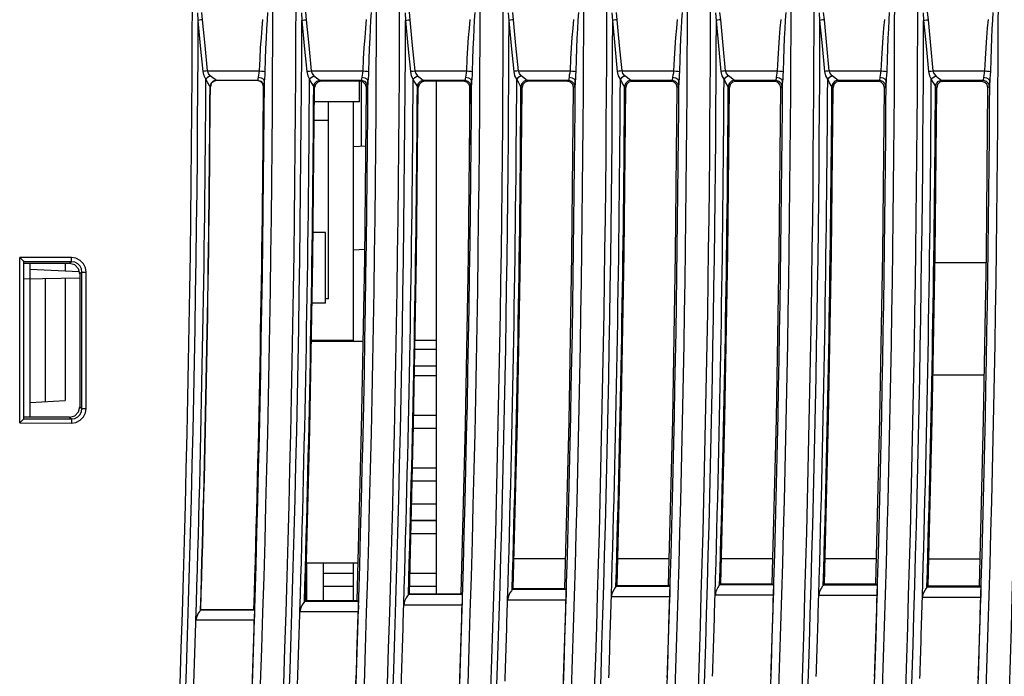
# Model space of a CAD drawing. Header units: millimetres. Extents: x 0 to 500, y 0 to 550.
# Tile 18 of 50: x 51 to 98, y 296 to 327. Entities that reach past the tile are written whole.
import ezdxf

# ---------------------------------------------------------------- set-up
doc = ezdxf.new("R2010")
doc.units = ezdxf.units.MM
doc.header["$LTSCALE"] = 35.851852
doc.layers.get('0').update_dxf_attribs({"linetype": 'CONTINUOUS'})

msp = doc.modelspace()

# ---------------------------------------------------------------- linework, layer by layer
at = {"color": 7, "linetype": 'CONTINUOUS'}
for p, q in [((59.137, 327.24), (59.116, 327.599)), ((59.349, 327.269), (59.312, 327.628)), ((62.482, 327.622), (62.458, 327.249)), ((64.115, 327.611), (64.137, 327.24)), ((64.31, 327.64), (64.349, 327.269)), ((67.482, 327.622), (67.458, 327.249)), ((69.115, 327.611), (69.137, 327.24)), ((69.31, 327.64), (69.349, 327.269)), ((72.482, 327.622), (72.458, 327.249)), ((74.137, 327.24), (74.116, 327.599)), ((74.349, 327.269), (74.312, 327.628)), ((77.482, 327.622), (77.458, 327.249)), ((79.137, 327.24), (79.116, 327.599)), ((79.349, 327.269), (79.312, 327.628)), ((82.482, 327.622), (82.458, 327.249)), ((84.137, 327.24), (84.116, 327.599)), ((84.349, 327.269), (84.312, 327.628)), ((87.482, 327.622), (87.458, 327.249)), ((89.137, 327.24), (89.116, 327.599)), ((89.349, 327.269), (89.312, 327.628)), ((92.482, 327.622), (92.458, 327.249)), ((94.115, 327.611), (94.137, 327.24)), ((94.31, 327.64), (94.349, 327.269)), ((97.482, 327.622), (97.458, 327.249)), ((59.199, 327.251), (59.137, 327.24)), ((59.256, 326.006), (59.137, 327.24)), ((59.272, 327.261), (59.199, 327.251)), ((59.349, 327.269), (59.272, 327.261)), ((59.468, 326.035), (59.349, 327.269)), ((62.207, 326.866), (62.17, 326.413)), ((62.246, 327.279), (62.207, 326.866)), ((62.458, 327.249), (62.435, 326.835)), ((64.137, 327.24), (64.199, 327.251)), ((64.137, 327.24), (64.256, 326.006)), ((64.199, 327.251), (64.272, 327.261)), ((64.272, 327.261), (64.349, 327.269)), ((64.349, 327.269), (64.468, 326.035)), ((67.207, 326.866), (67.17, 326.413)), ((67.246, 327.279), (67.207, 326.866)), ((67.458, 327.249), (67.435, 326.835)), ((69.137, 327.24), (69.199, 327.251)), ((69.137, 327.24), (69.256, 326.006)), ((69.199, 327.251), (69.272, 327.261)), ((69.272, 327.261), (69.349, 327.269)), ((69.349, 327.269), (69.468, 326.035)), ((72.207, 326.866), (72.17, 326.413)), ((72.246, 327.279), (72.207, 326.866)), ((72.458, 327.249), (72.435, 326.835)), ((74.199, 327.251), (74.137, 327.24)), ((74.256, 326.006), (74.137, 327.24)), ((74.272, 327.261), (74.199, 327.251)), ((74.349, 327.269), (74.272, 327.261)), ((74.468, 326.035), (74.349, 327.269)), ((77.207, 326.866), (77.17, 326.413)), ((77.246, 327.279), (77.207, 326.866)), ((77.458, 327.249), (77.435, 326.835)), ((79.199, 327.251), (79.137, 327.24)), ((79.256, 326.006), (79.137, 327.24)), ((79.272, 327.261), (79.199, 327.251)), ((79.349, 327.269), (79.272, 327.261)), ((79.469, 326.035), (79.349, 327.269)), ((82.207, 326.866), (82.17, 326.413)), ((82.246, 327.279), (82.207, 326.866)), ((82.458, 327.249), (82.435, 326.835)), ((84.199, 327.251), (84.137, 327.24)), ((84.256, 326.006), (84.137, 327.24)), ((84.272, 327.261), (84.199, 327.251)), ((84.349, 327.269), (84.272, 327.261)), ((84.469, 326.035), (84.349, 327.269)), ((87.207, 326.866), (87.17, 326.413)), ((87.246, 327.279), (87.207, 326.866)), ((87.458, 327.249), (87.435, 326.835)), ((89.199, 327.251), (89.137, 327.24)), ((89.256, 326.006), (89.137, 327.24)), ((89.272, 327.261), (89.199, 327.251)), ((89.349, 327.269), (89.272, 327.261)), ((89.469, 326.035), (89.349, 327.269)), ((92.207, 326.866), (92.17, 326.413)), ((92.246, 327.279), (92.207, 326.866)), ((92.458, 327.249), (92.435, 326.835)), ((94.137, 327.24), (94.199, 327.251)), ((94.137, 327.24), (94.256, 326.006)), ((94.199, 327.251), (94.272, 327.261)), ((94.272, 327.261), (94.349, 327.269)), ((94.349, 327.269), (94.469, 326.035)), ((97.207, 326.866), (97.17, 326.413)), ((97.246, 327.279), (97.207, 326.866)), ((97.458, 327.249), (97.435, 326.835)), ((62.17, 326.413), (62.135, 325.918)), ((62.413, 326.382), (62.392, 325.887)), ((62.435, 326.835), (62.413, 326.382)), ((67.17, 326.413), (67.135, 325.918)), ((67.413, 326.382), (67.392, 325.887)), ((67.435, 326.835), (67.413, 326.382)), ((72.17, 326.413), (72.135, 325.918)), ((72.413, 326.382), (72.392, 325.887)), ((72.435, 326.835), (72.413, 326.382)), ((77.17, 326.413), (77.135, 325.918)), ((77.413, 326.382), (77.392, 325.887)), ((77.435, 326.835), (77.413, 326.382)), ((82.17, 326.413), (82.135, 325.918)), ((82.413, 326.382), (82.393, 325.887)), ((82.435, 326.835), (82.413, 326.382)), ((87.17, 326.413), (87.135, 325.918)), ((87.413, 326.382), (87.393, 325.887)), ((87.435, 326.835), (87.413, 326.382)), ((92.17, 326.413), (92.135, 325.918)), ((92.413, 326.382), (92.393, 325.887)), ((92.435, 326.835), (92.413, 326.382)), ((97.17, 326.413), (97.135, 325.918)), ((97.413, 326.382), (97.393, 325.887)), ((97.435, 326.835), (97.413, 326.382)), ((59.374, 324.772), (59.256, 326.006)), ((59.586, 324.801), (59.468, 326.035)), ((62.135, 325.918), (62.104, 325.383)), ((64.256, 326.006), (64.374, 324.772)), ((64.468, 326.035), (64.586, 324.801)), ((67.135, 325.918), (67.104, 325.383)), ((69.256, 326.006), (69.374, 324.772)), ((69.468, 326.035), (69.586, 324.801)), ((72.135, 325.918), (72.104, 325.383)), ((74.374, 324.772), (74.256, 326.006)), ((74.586, 324.801), (74.468, 326.035)), ((77.135, 325.918), (77.104, 325.383)), ((79.374, 324.772), (79.256, 326.006)), ((79.586, 324.801), (79.469, 326.035)), ((82.135, 325.918), (82.104, 325.383)), ((84.374, 324.772), (84.256, 326.006)), ((84.586, 324.801), (84.469, 326.035)), ((87.135, 325.918), (87.104, 325.383)), ((89.374, 324.772), (89.256, 326.006)), ((89.586, 324.801), (89.469, 326.035)), ((92.135, 325.918), (92.104, 325.383)), ((94.256, 326.006), (94.374, 324.772)), ((94.469, 326.035), (94.586, 324.801)), ((97.135, 325.918), (97.104, 325.383)), ((62.392, 325.887), (62.373, 325.351)), ((67.392, 325.887), (67.373, 325.351)), ((72.392, 325.887), (72.373, 325.351)), ((77.392, 325.887), (77.373, 325.351)), ((82.393, 325.887), (82.374, 325.351)), ((87.393, 325.887), (87.374, 325.351)), ((92.393, 325.887), (92.374, 325.351)), ((97.393, 325.887), (97.374, 325.351)), ((62.104, 325.383), (62.076, 324.801)), ((62.373, 325.351), (62.356, 324.77)), ((67.104, 325.383), (67.076, 324.801)), ((67.373, 325.351), (67.356, 324.77)), ((72.104, 325.383), (72.076, 324.801)), ((72.373, 325.351), (72.356, 324.77)), ((77.104, 325.383), (77.076, 324.801)), ((77.373, 325.351), (77.356, 324.77)), ((82.104, 325.383), (82.076, 324.801)), ((82.374, 325.351), (82.356, 324.77)), ((87.104, 325.383), (87.076, 324.801)), ((87.374, 325.351), (87.356, 324.77)), ((92.104, 325.383), (92.076, 324.801)), ((92.374, 325.351), (92.356, 324.77)), ((97.104, 325.383), (97.076, 324.801)), ((97.374, 325.351), (97.357, 324.77)), ((59.436, 324.783), (59.374, 324.772)), ((59.42, 324.57), (59.374, 324.772)), ((59.508, 324.399), (59.42, 324.57)), ((59.508, 324.793), (59.436, 324.783)), ((59.586, 324.801), (59.508, 324.793)), ((59.639, 324.522), (59.566, 324.464)), ((59.632, 324.675), (59.586, 324.801)), ((59.586, 324.801), (62.076, 324.801)), ((59.72, 324.568), (59.632, 324.675)), ((59.72, 324.568), (59.639, 324.522)), ((59.846, 324.463), (59.72, 324.568)), ((62.028, 324.505), (62.02, 324.424)), ((62.043, 324.598), (62.028, 324.505)), ((62.028, 324.505), (62.176, 324.475)), ((62.062, 324.697), (62.043, 324.598)), ((62.076, 324.801), (62.062, 324.697)), ((62.076, 324.801), (62.193, 324.794)), ((62.176, 324.475), (62.285, 324.399)), ((62.193, 324.794), (62.292, 324.783)), ((62.292, 324.783), (62.356, 324.77)), ((62.348, 324.603), (62.337, 324.443)), ((62.356, 324.77), (62.348, 324.603)), ((64.374, 324.772), (64.436, 324.783)), ((64.374, 324.772), (64.419, 324.573)), ((64.419, 324.573), (64.508, 324.399)), ((64.436, 324.783), (64.508, 324.793)), ((64.508, 324.793), (64.586, 324.801)), ((64.566, 324.464), (64.639, 324.522)), ((64.586, 324.801), (64.631, 324.677)), ((64.586, 324.801), (67.076, 324.801)), ((64.631, 324.677), (64.72, 324.568)), ((64.639, 324.522), (64.72, 324.568)), ((64.72, 324.568), (64.845, 324.463)), ((67.028, 324.505), (67.02, 324.424)), ((67.043, 324.598), (67.028, 324.505)), ((67.028, 324.505), (67.176, 324.475)), ((67.063, 324.697), (67.043, 324.598)), ((67.076, 324.801), (67.063, 324.697)), ((67.076, 324.801), (67.193, 324.794)), ((67.176, 324.475), (67.285, 324.399)), ((67.193, 324.794), (67.292, 324.783)), ((67.292, 324.783), (67.356, 324.77)), ((67.348, 324.603), (67.337, 324.443)), ((67.356, 324.77), (67.348, 324.603)), ((69.374, 324.772), (69.436, 324.783)), ((69.374, 324.772), (69.419, 324.573)), ((69.419, 324.573), (69.577, 324.266)), ((69.436, 324.783), (69.508, 324.793)), ((69.508, 324.793), (69.586, 324.801)), ((69.566, 324.464), (69.639, 324.522)), ((69.586, 324.801), (69.631, 324.677)), ((69.586, 324.801), (72.076, 324.801)), ((69.631, 324.677), (69.72, 324.568)), ((69.639, 324.522), (69.72, 324.568)), ((69.72, 324.568), (69.846, 324.463)), ((72.028, 324.505), (72.02, 324.424)), ((72.043, 324.598), (72.028, 324.505)), ((72.028, 324.505), (72.176, 324.475)), ((72.063, 324.697), (72.043, 324.598)), ((72.076, 324.801), (72.063, 324.697)), ((72.076, 324.801), (72.193, 324.794)), ((72.176, 324.475), (72.285, 324.399)), ((72.193, 324.794), (72.292, 324.783)), ((72.292, 324.783), (72.356, 324.77)), ((72.348, 324.603), (72.337, 324.443)), ((72.356, 324.77), (72.348, 324.603)), ((74.436, 324.783), (74.374, 324.772)), ((74.42, 324.57), (74.374, 324.772)), ((74.508, 324.399), (74.42, 324.57)), ((74.508, 324.793), (74.436, 324.783)), ((74.586, 324.801), (74.508, 324.793)), ((74.639, 324.522), (74.566, 324.464)), ((74.632, 324.675), (74.586, 324.801)), ((74.586, 324.801), (77.076, 324.801)), ((74.721, 324.568), (74.632, 324.675)), ((74.721, 324.568), (74.639, 324.522)), ((74.846, 324.463), (74.721, 324.568)), ((77.028, 324.505), (77.02, 324.424)), ((77.043, 324.598), (77.028, 324.505)), ((77.028, 324.505), (77.176, 324.475)), ((77.063, 324.697), (77.043, 324.598)), ((77.076, 324.801), (77.063, 324.697)), ((77.076, 324.801), (77.193, 324.794)), ((77.176, 324.475), (77.285, 324.399)), ((77.193, 324.794), (77.292, 324.783)), ((77.292, 324.783), (77.356, 324.77)), ((77.348, 324.603), (77.337, 324.443)), ((77.356, 324.77), (77.348, 324.603)), ((79.436, 324.783), (79.374, 324.772)), ((79.42, 324.57), (79.374, 324.772)), ((79.508, 324.399), (79.42, 324.57)), ((79.508, 324.793), (79.436, 324.783)), ((79.586, 324.801), (79.508, 324.793)), ((79.64, 324.522), (79.566, 324.464)), ((79.632, 324.675), (79.586, 324.801)), ((79.586, 324.801), (82.076, 324.801)), ((79.721, 324.568), (79.632, 324.675)), ((79.721, 324.568), (79.64, 324.522)), ((79.846, 324.463), (79.721, 324.568)), ((82.028, 324.505), (82.021, 324.424)), ((82.043, 324.598), (82.028, 324.505)), ((82.028, 324.505), (82.176, 324.475)), ((82.063, 324.697), (82.043, 324.598)), ((82.076, 324.801), (82.063, 324.697)), ((82.076, 324.801), (82.194, 324.794)), ((82.176, 324.475), (82.285, 324.399)), ((82.194, 324.794), (82.292, 324.783)), ((82.292, 324.783), (82.356, 324.77)), ((82.348, 324.603), (82.337, 324.443)), ((82.356, 324.77), (82.348, 324.603)), ((84.436, 324.783), (84.374, 324.772)), ((84.42, 324.57), (84.374, 324.772)), ((84.509, 324.399), (84.42, 324.57)), ((84.508, 324.793), (84.436, 324.783)), ((84.586, 324.801), (84.508, 324.793)), ((84.64, 324.522), (84.566, 324.464)), ((84.632, 324.675), (84.586, 324.801)), ((84.586, 324.801), (87.076, 324.801)), ((84.721, 324.568), (84.632, 324.675)), ((84.721, 324.568), (84.64, 324.522)), ((84.846, 324.463), (84.721, 324.568)), ((87.028, 324.505), (87.021, 324.424)), ((87.043, 324.598), (87.028, 324.505)), ((87.028, 324.505), (87.176, 324.475)), ((87.063, 324.697), (87.043, 324.598)), ((87.076, 324.801), (87.063, 324.697)), ((87.076, 324.801), (87.194, 324.794)), ((87.176, 324.475), (87.285, 324.399)), ((87.194, 324.794), (87.292, 324.783)), ((87.292, 324.783), (87.356, 324.77)), ((87.349, 324.603), (87.337, 324.443)), ((87.356, 324.77), (87.349, 324.603)), ((89.436, 324.783), (89.374, 324.772)), ((89.42, 324.57), (89.374, 324.772)), ((89.509, 324.399), (89.42, 324.57)), ((89.509, 324.793), (89.436, 324.783)), ((89.586, 324.801), (89.509, 324.793)), ((89.64, 324.522), (89.567, 324.464)), ((89.632, 324.675), (89.586, 324.801)), ((89.586, 324.801), (92.076, 324.801)), ((89.721, 324.568), (89.632, 324.675)), ((89.721, 324.568), (89.64, 324.522)), ((89.846, 324.463), (89.721, 324.568)), ((92.029, 324.505), (92.021, 324.424)), ((92.043, 324.598), (92.029, 324.505)), ((92.029, 324.505), (92.176, 324.475)), ((92.063, 324.697), (92.043, 324.598)), ((92.076, 324.801), (92.063, 324.697)), ((92.076, 324.801), (92.194, 324.794)), ((92.176, 324.475), (92.285, 324.399)), ((92.194, 324.794), (92.292, 324.783)), ((92.292, 324.783), (92.356, 324.77)), ((92.349, 324.603), (92.337, 324.443)), ((92.356, 324.77), (92.349, 324.603)), ((94.374, 324.772), (94.436, 324.783)), ((94.374, 324.772), (94.419, 324.573)), ((94.419, 324.573), (94.509, 324.399)), ((94.436, 324.783), (94.509, 324.793)), ((94.509, 324.793), (94.586, 324.801)), ((94.567, 324.464), (94.64, 324.522)), ((94.586, 324.801), (94.631, 324.677)), ((94.586, 324.801), (97.076, 324.801)), ((94.631, 324.677), (94.721, 324.568)), ((94.64, 324.522), (94.721, 324.568)), ((94.721, 324.568), (94.846, 324.463)), ((97.029, 324.505), (97.021, 324.424)), ((97.043, 324.598), (97.029, 324.505)), ((97.029, 324.505), (97.176, 324.475)), ((97.063, 324.697), (97.043, 324.598)), ((97.076, 324.801), (97.063, 324.697)), ((97.076, 324.801), (97.194, 324.794)), ((97.176, 324.475), (97.285, 324.399)), ((97.194, 324.794), (97.293, 324.783)), ((97.293, 324.783), (97.357, 324.77)), ((97.349, 324.603), (97.337, 324.443)), ((97.357, 324.77), (97.349, 324.603)), ((59.566, 324.464), (59.508, 324.399)), ((59.6, 324.225), (59.508, 324.399)), ((59.675, 324.1), (59.6, 324.225)), ((59.71, 324.053), (59.675, 324.1)), ((59.723, 324.039), (59.71, 324.052)), ((59.751, 324.202), (59.711, 324.053)), ((59.764, 324.189), (59.723, 324.039)), ((59.86, 324.311), (59.751, 324.202)), ((59.873, 324.298), (59.764, 324.189)), ((59.952, 324.386), (59.846, 324.463)), ((60.008, 324.352), (59.86, 324.311)), ((60.023, 324.337), (59.873, 324.298)), ((60.008, 324.351), (59.952, 324.386)), ((60.023, 324.337), (60.009, 324.351)), ((60.009, 324.351), (62.003, 324.351)), ((61.989, 324.337), (60.023, 324.337)), ((62.003, 324.351), (61.989, 324.337)), ((62.139, 324.297), (61.989, 324.337)), ((62.012, 324.372), (62.003, 324.351)), ((62.003, 324.351), (62.153, 324.311)), ((62.02, 324.424), (62.012, 324.372)), ((62.248, 324.187), (62.139, 324.297)), ((62.153, 324.311), (62.263, 324.2)), ((62.288, 324.036), (62.248, 324.187)), ((62.263, 324.2), (62.303, 324.05)), ((62.285, 324.399), (62.328, 324.296)), ((62.303, 324.05), (62.288, 324.036)), ((62.311, 324.083), (62.303, 324.05)), ((62.32, 324.166), (62.311, 324.083)), ((62.328, 324.296), (62.32, 324.166)), ((62.337, 324.443), (62.328, 324.296)), ((64.508, 324.399), (64.566, 324.464)), ((64.508, 324.399), (64.577, 324.266)), ((64.577, 324.266), (64.64, 324.156)), ((64.64, 324.156), (64.688, 324.08)), ((64.673, 315.753), (64.756, 324.006)), ((64.688, 324.08), (64.711, 324.053)), ((64.711, 324.052), (64.751, 324.201)), ((64.711, 324.052), (64.756, 324.006)), ((64.751, 324.201), (64.86, 324.311)), ((64.797, 324.155), (64.756, 324.006)), ((64.906, 324.263), (64.797, 324.155)), ((64.845, 324.463), (64.951, 324.386)), ((64.86, 324.311), (65.009, 324.351)), ((65.056, 324.304), (64.906, 324.263)), ((64.951, 324.386), (65.008, 324.351)), ((65.009, 324.351), (65.056, 324.304)), ((65.009, 324.351), (67.003, 324.351)), ((66.954, 324.303), (65.056, 324.304)), ((66.925, 323.304), (66.925, 324.303)), ((67.003, 324.351), (66.954, 324.303)), ((67.104, 324.263), (66.954, 324.303)), ((67.012, 324.372), (67.003, 324.351)), ((67.003, 324.351), (67.153, 324.311)), ((67.02, 324.424), (67.012, 324.372)), ((67.024, 321.173), (67.024, 324.284)), ((67.214, 324.153), (67.104, 324.263)), ((67.153, 324.311), (67.263, 324.2)), ((67.171, 315.75), (67.254, 324.001)), ((67.254, 324.001), (67.214, 324.153)), ((67.303, 324.05), (67.254, 324.001)), ((67.263, 324.2), (67.303, 324.05)), ((67.285, 324.399), (67.328, 324.296)), ((67.311, 324.083), (67.303, 324.05)), ((67.32, 324.166), (67.311, 324.083)), ((67.328, 324.296), (67.32, 324.166)), ((67.337, 324.443), (67.328, 324.296)), ((69.508, 324.399), (69.566, 324.464)), ((69.577, 324.266), (69.64, 324.156)), ((69.64, 324.156), (69.688, 324.08)), ((69.677, 315.861), (69.758, 324.004)), ((69.688, 324.08), (69.711, 324.053)), ((69.711, 324.052), (69.751, 324.201)), ((69.711, 324.052), (69.758, 324.004)), ((69.751, 324.201), (69.86, 324.311)), ((69.799, 324.153), (69.758, 324.004)), ((69.908, 324.262), (69.799, 324.153)), ((69.846, 324.463), (69.951, 324.386)), ((69.86, 324.311), (70.009, 324.351)), ((70.058, 324.302), (69.908, 324.262)), ((69.951, 324.386), (70.008, 324.351)), ((70.009, 324.351), (70.058, 324.302)), ((70.009, 324.351), (72.003, 324.351)), ((71.952, 324.301), (70.058, 324.302)), ((70.625, 324.302), (70.625, 299.579)), ((72.003, 324.351), (71.952, 324.301)), ((72.103, 324.261), (71.952, 324.301)), ((72.012, 324.372), (72.003, 324.351)), ((72.003, 324.351), (72.153, 324.311)), ((72.02, 324.424), (72.012, 324.372)), ((72.212, 324.151), (72.103, 324.261)), ((72.153, 324.311), (72.263, 324.2)), ((72.171, 315.859), (72.252, 323.999)), ((72.252, 323.999), (72.212, 324.151)), ((72.225, 324.104), (72.225, 321.229)), ((72.303, 324.05), (72.252, 323.999)), ((72.263, 324.2), (72.303, 324.05)), ((72.285, 324.399), (72.328, 324.296)), ((72.311, 324.083), (72.303, 324.05)), ((72.32, 324.166), (72.311, 324.083)), ((72.328, 324.296), (72.32, 324.166)), ((72.337, 324.443), (72.328, 324.296)), ((74.566, 324.464), (74.508, 324.399)), ((74.6, 324.225), (74.508, 324.399)), ((74.675, 324.1), (74.6, 324.225)), ((74.711, 324.053), (74.675, 324.1)), ((74.681, 315.941), (74.76, 324.002)), ((74.751, 324.202), (74.711, 324.053)), ((74.76, 324.002), (74.711, 324.052)), ((74.86, 324.311), (74.751, 324.202)), ((74.801, 324.152), (74.76, 324.002)), ((74.911, 324.26), (74.801, 324.152)), ((74.952, 324.386), (74.846, 324.463)), ((75.008, 324.352), (74.86, 324.311)), ((75.06, 324.3), (74.911, 324.26)), ((75.008, 324.351), (74.952, 324.386)), ((75.06, 324.3), (75.009, 324.351)), ((75.009, 324.351), (77.003, 324.351)), ((76.951, 324.299), (75.06, 324.3)), ((77.003, 324.351), (76.951, 324.299)), ((77.101, 324.259), (76.951, 324.299)), ((77.012, 324.372), (77.003, 324.351)), ((77.003, 324.351), (77.153, 324.311)), ((77.02, 324.424), (77.012, 324.372)), ((77.21, 324.149), (77.101, 324.259)), ((77.153, 324.311), (77.263, 324.2)), ((77.171, 315.938), (77.25, 323.998)), ((77.25, 323.998), (77.21, 324.149)), ((77.303, 324.05), (77.25, 323.998)), ((77.263, 324.2), (77.303, 324.05)), ((77.285, 324.399), (77.328, 324.296)), ((77.312, 324.083), (77.303, 324.05)), ((77.32, 324.166), (77.312, 324.083)), ((77.328, 324.296), (77.32, 324.166)), ((77.337, 324.443), (77.328, 324.296)), ((79.566, 324.464), (79.508, 324.399)), ((79.6, 324.225), (79.508, 324.399)), ((79.675, 324.1), (79.6, 324.225)), ((79.711, 324.053), (79.675, 324.1)), ((79.684, 315.993), (79.762, 324)), ((79.751, 324.202), (79.711, 324.053)), ((79.762, 324), (79.711, 324.052)), ((79.86, 324.311), (79.751, 324.202)), ((79.803, 324.15), (79.762, 324)), ((79.913, 324.258), (79.803, 324.15)), ((79.952, 324.386), (79.846, 324.463)), ((80.008, 324.352), (79.86, 324.311)), ((80.062, 324.298), (79.913, 324.258)), ((80.008, 324.351), (79.952, 324.386)), ((80.062, 324.298), (80.009, 324.351)), ((80.009, 324.351), (82.003, 324.351)), ((81.949, 324.297), (80.062, 324.298)), ((82.003, 324.351), (81.949, 324.297)), ((82.099, 324.257), (81.949, 324.297)), ((82.012, 324.372), (82.003, 324.351)), ((82.003, 324.351), (82.153, 324.311)), ((82.021, 324.424), (82.012, 324.372)), ((82.208, 324.147), (82.099, 324.257)), ((82.153, 324.311), (82.263, 324.2)), ((82.17, 315.99), (82.248, 323.996)), ((82.248, 323.996), (82.208, 324.147)), ((82.303, 324.05), (82.248, 323.996)), ((82.263, 324.2), (82.303, 324.05)), ((82.285, 324.399), (82.328, 324.296)), ((82.312, 324.083), (82.303, 324.05)), ((82.32, 324.166), (82.312, 324.083)), ((82.328, 324.296), (82.32, 324.166)), ((82.337, 324.443), (82.328, 324.296)), ((84.566, 324.464), (84.509, 324.399)), ((84.6, 324.225), (84.509, 324.399)), ((84.675, 324.1), (84.6, 324.225)), ((84.711, 324.053), (84.675, 324.1)), ((84.686, 316.017), (84.764, 323.998)), ((84.751, 324.202), (84.711, 324.053)), ((84.764, 323.998), (84.711, 324.052)), ((84.86, 324.311), (84.751, 324.202)), ((84.805, 324.148), (84.764, 323.998)), ((84.915, 324.256), (84.805, 324.148)), ((84.952, 324.386), (84.846, 324.463)), ((85.008, 324.352), (84.86, 324.311)), ((85.064, 324.296), (84.915, 324.256)), ((85.008, 324.351), (84.952, 324.386)), ((85.064, 324.296), (85.009, 324.351)), ((85.009, 324.351), (87.003, 324.351)), ((86.947, 324.295), (85.064, 324.296)), ((87.003, 324.351), (86.947, 324.295)), ((87.097, 324.255), (86.947, 324.295)), ((87.012, 324.372), (87.003, 324.351)), ((87.003, 324.351), (87.154, 324.311)), ((87.021, 324.424), (87.012, 324.372)), ((87.207, 324.145), (87.097, 324.255)), ((87.154, 324.311), (87.263, 324.2)), ((87.169, 316.014), (87.247, 323.994)), ((87.247, 323.994), (87.207, 324.145)), ((87.303, 324.05), (87.247, 323.994)), ((87.263, 324.2), (87.303, 324.05)), ((87.285, 324.399), (87.328, 324.296)), ((87.312, 324.083), (87.303, 324.05)), ((87.32, 324.166), (87.312, 324.083)), ((87.328, 324.296), (87.32, 324.166)), ((87.337, 324.443), (87.328, 324.296)), ((89.567, 324.464), (89.509, 324.399)), ((89.6, 324.225), (89.509, 324.399)), ((89.675, 324.1), (89.6, 324.225)), ((89.711, 324.053), (89.675, 324.1)), ((89.689, 316.013), (89.766, 323.996)), ((89.766, 323.996), (89.711, 324.052)), ((89.752, 324.202), (89.712, 324.053)), ((89.86, 324.311), (89.752, 324.202)), ((89.807, 324.146), (89.766, 323.996)), ((89.917, 324.255), (89.807, 324.146)), ((89.952, 324.386), (89.846, 324.463)), ((90.008, 324.352), (89.86, 324.311)), ((90.066, 324.294), (89.917, 324.255)), ((90.008, 324.351), (89.952, 324.386)), ((90.066, 324.294), (90.009, 324.351)), ((90.009, 324.351), (92.003, 324.351)), ((91.945, 324.293), (90.066, 324.294)), ((92.003, 324.351), (91.945, 324.293)), ((92.095, 324.253), (91.945, 324.293)), ((92.012, 324.372), (92.003, 324.351)), ((92.003, 324.351), (92.154, 324.311)), ((92.021, 324.424), (92.012, 324.372)), ((92.205, 324.143), (92.095, 324.253)), ((92.154, 324.311), (92.263, 324.2)), ((92.168, 316.01), (92.245, 323.992)), ((92.245, 323.992), (92.205, 324.143)), ((92.303, 324.05), (92.245, 323.992)), ((92.263, 324.2), (92.303, 324.05)), ((92.285, 324.399), (92.328, 324.296)), ((92.312, 324.083), (92.303, 324.05)), ((92.32, 324.166), (92.312, 324.083)), ((92.328, 324.296), (92.32, 324.166)), ((92.337, 324.443), (92.328, 324.296)), ((94.509, 324.399), (94.567, 324.464)), ((94.509, 324.399), (94.577, 324.266)), ((94.577, 324.266), (94.641, 324.156)), ((94.641, 324.156), (94.689, 324.08)), ((94.689, 324.08), (94.711, 324.053)), ((94.691, 315.981), (94.768, 323.994)), ((94.711, 324.052), (94.751, 324.201)), ((94.711, 324.052), (94.768, 323.994)), ((94.751, 324.201), (94.861, 324.311)), ((94.809, 324.143), (94.768, 323.994)), ((94.918, 324.252), (94.809, 324.143)), ((94.846, 324.463), (94.952, 324.386)), ((94.861, 324.311), (95.009, 324.351)), ((95.068, 324.292), (94.918, 324.252)), ((94.952, 324.386), (95.008, 324.351)), ((95.009, 324.351), (95.068, 324.292)), ((95.009, 324.351), (97.004, 324.351)), ((96.943, 324.292), (95.068, 324.292)), ((97.004, 324.351), (96.943, 324.292)), ((97.093, 324.251), (96.943, 324.292)), ((97.012, 324.372), (97.004, 324.351)), ((97.004, 324.351), (97.154, 324.311)), ((97.021, 324.424), (97.012, 324.372)), ((97.203, 324.141), (97.093, 324.251)), ((97.154, 324.311), (97.263, 324.2)), ((97.166, 315.978), (97.243, 323.99)), ((97.243, 323.99), (97.203, 324.141)), ((97.303, 324.05), (97.243, 323.99)), ((97.263, 324.2), (97.303, 324.05)), ((97.285, 324.399), (97.328, 324.297)), ((97.312, 324.083), (97.303, 324.05)), ((97.321, 324.166), (97.312, 324.083)), ((97.328, 324.297), (97.321, 324.166)), ((97.337, 324.443), (97.328, 324.297)), ((66.925, 323.304), (64.749, 323.304)), ((65.425, 313.804), (65.425, 323.304)), ((66.625, 311.754), (66.625, 323.304)), ((65.425, 322.404), (64.74, 322.404)), ((66.625, 321.152), (67.226, 321.184)), ((65.275, 317.004), (64.686, 317.004)), ((65.275, 313.604), (65.275, 317.004)), ((67.176, 316.188), (66.625, 316.159)), ((74.539, 307.881), (74.681, 315.941)), ((77.03, 307.88), (77.171, 315.938)), ((79.544, 307.986), (79.684, 315.993)), ((82.031, 307.986), (82.17, 315.99)), ((84.548, 308.036), (84.686, 316.017)), ((87.032, 308.035), (87.169, 316.014)), ((89.551, 308.029), (89.689, 316.013)), ((92.031, 308.029), (92.168, 316.01)), ((94.553, 307.967), (94.691, 315.981)), ((97.029, 307.967), (97.166, 315.978)), ((53.031, 315.795), (50.525, 315.793)), ((50.525, 307.816), (50.525, 315.793)), ((50.525, 315.793), (50.687, 315.631)), ((50.687, 315.631), (50.725, 315.593)), ((53.031, 315.595), (50.725, 315.594)), ((50.725, 308.016), (50.725, 315.593)), ((52.93, 315.509), (50.725, 315.51)), ((51.025, 308.1), (51.025, 315.509)), ((52.725, 315.509), (52.725, 315.155)), ((53.031, 315.595), (52.93, 315.509)), ((53.179, 315.442), (52.93, 315.509)), ((53.031, 315.595), (53.031, 315.795)), ((53.24, 315.763), (53.031, 315.795)), ((53.181, 315.572), (53.031, 315.595)), ((53.362, 315.26), (53.179, 315.442)), ((53.323, 315.501), (53.181, 315.572)), ((53.44, 315.663), (53.24, 315.763)), ((53.438, 315.386), (53.323, 315.501)), ((53.6, 315.502), (53.44, 315.663)), ((53.698, 315.304), (53.6, 315.502)), ((64.525, 307.501), (64.673, 315.753)), ((67.023, 307.5), (67.171, 315.75)), ((69.533, 307.719), (69.677, 315.861)), ((72.027, 307.719), (72.171, 315.859)), ((97.158, 315.544), (94.683, 315.544)), ((51.025, 315.244), (53.399, 315.12)), ((53.429, 315.009), (53.362, 315.26)), ((53.53, 315.096), (53.429, 315.009)), ((53.429, 315.009), (53.429, 308.6)), ((53.508, 315.245), (53.438, 315.386)), ((53.53, 315.096), (53.508, 315.245)), ((53.53, 308.513), (53.53, 315.096)), ((53.53, 315.096), (53.73, 315.096)), ((53.73, 315.096), (53.698, 315.304)), ((53.73, 308.513), (53.73, 315.096)), ((50.725, 314.77), (53.429, 314.817)), ((51.747, 314.787), (51.747, 308.842)), ((52.711, 314.804), (52.711, 308.893)), ((65.275, 313.604), (64.635, 313.604)), ((65.425, 313.804), (65.275, 313.804)), ((67.1, 311.754), (64.601, 311.754)), ((64.61, 311.804), (66.625, 311.804)), ((69.613, 311.804), (70.625, 311.804)), ((70.625, 311.364), (69.597, 311.364)), ((70.625, 310.564), (69.583, 310.564)), ((70.625, 310.089), (69.575, 310.089)), ((94.59, 310.144), (97.066, 310.144)), ((51.025, 308.804), (52.711, 308.893)), ((53.179, 308.167), (53.362, 308.349)), ((53.362, 308.349), (53.429, 308.6)), ((53.429, 308.6), (53.53, 308.513)), ((53.438, 308.223), (53.508, 308.364)), ((53.508, 308.364), (53.53, 308.513)), ((53.53, 308.513), (53.73, 308.513)), ((53.698, 308.305), (53.73, 308.513)), ((50.525, 307.816), (50.687, 307.978)), ((50.687, 307.978), (50.725, 308.016)), ((52.93, 308.1), (50.725, 308.099)), ((50.725, 308.015), (53.031, 308.014)), ((52.93, 308.1), (53.179, 308.167)), ((52.93, 308.1), (53.031, 308.014)), ((53.031, 308.014), (53.181, 308.037)), ((53.031, 308.014), (53.031, 307.814)), ((53.031, 307.814), (53.24, 307.846)), ((53.181, 308.037), (53.323, 308.108)), ((53.24, 307.846), (53.44, 307.946)), ((53.323, 308.108), (53.438, 308.223)), ((53.44, 307.946), (53.6, 308.107)), ((53.6, 308.107), (53.698, 308.305)), ((70.625, 308.179), (69.541, 308.179)), ((74.336, 299.822), (74.539, 307.881)), ((76.827, 299.823), (77.03, 307.88)), ((79.344, 299.981), (79.544, 307.986)), ((81.832, 299.982), (82.031, 307.986)), ((84.35, 300.056), (84.548, 308.036)), ((86.834, 300.057), (87.032, 308.035)), ((89.354, 300.048), (89.551, 308.029)), ((91.834, 300.049), (92.031, 308.029)), ((94.355, 299.956), (94.553, 307.967)), ((96.832, 299.957), (97.029, 307.967)), ((50.525, 307.816), (53.031, 307.814)), ((64.311, 299.25), (64.525, 307.501)), ((66.81, 299.251), (67.023, 307.5)), ((69.324, 299.579), (69.533, 307.719)), ((70.625, 307.549), (69.528, 307.549)), ((71.82, 299.58), (72.027, 307.719)), ((70.625, 305.639), (69.479, 305.639)), ((70.625, 305.009), (69.463, 305.009)), ((70.625, 303.904), (69.435, 303.904)), ((70.625, 303.099), (69.414, 303.099)), ((70.625, 303.104), (69.415, 303.104)), ((70.625, 302.469), (69.398, 302.469)), ((76.863, 301.254), (74.372, 301.254)), ((81.864, 301.254), (79.376, 301.254)), ((86.864, 301.254), (84.38, 301.254)), ((91.864, 301.254), (89.384, 301.254)), ((94.387, 301.254), (96.863, 301.254)), ((66.856, 301.054), (64.357, 301.054)), ((64.375, 299.25), (64.375, 301.054)), ((65.165, 301.054), (65.165, 299.251)), ((66.625, 299.251), (66.625, 301.054)), ((66.625, 300.559), (65.165, 300.559)), ((70.625, 300.559), (69.35, 300.559)), ((66.625, 299.929), (65.165, 299.929)), ((70.625, 299.929), (69.333, 299.929)), ((74.287, 299.773), (74.25, 299.723)), ((74.336, 299.822), (74.285, 299.773)), ((76.876, 299.773), (74.285, 299.773)), ((74.336, 299.822), (76.827, 299.823)), ((76.827, 299.823), (76.876, 299.773)), ((76.876, 299.773), (76.884, 299.699)), ((79.185, 299.769), (79.111, 299.618)), ((79.257, 299.88), (79.185, 299.769)), ((79.294, 299.931), (79.257, 299.88)), ((79.344, 299.981), (79.292, 299.931)), ((81.882, 299.931), (79.292, 299.931)), ((79.344, 299.981), (81.832, 299.982)), ((81.832, 299.982), (81.882, 299.931)), ((81.882, 299.931), (81.891, 299.856)), ((81.891, 299.856), (81.893, 299.674)), ((84.19, 299.842), (84.116, 299.691)), ((84.261, 299.953), (84.19, 299.842)), ((84.298, 300.004), (84.261, 299.953)), ((84.35, 300.056), (84.296, 300.004)), ((86.886, 300.004), (84.296, 300.004)), ((84.35, 300.056), (86.834, 300.057)), ((86.834, 300.057), (86.886, 300.004)), ((86.886, 300.004), (86.895, 299.929)), ((86.895, 299.929), (86.897, 299.747)), ((89.191, 299.832), (89.117, 299.681)), ((89.263, 299.943), (89.191, 299.832)), ((89.3, 299.993), (89.263, 299.943)), ((89.354, 300.048), (89.298, 299.993)), ((91.888, 299.993), (89.298, 299.993)), ((89.354, 300.048), (91.834, 300.049)), ((91.834, 300.049), (91.888, 299.993)), ((91.888, 299.993), (91.897, 299.918)), ((91.897, 299.918), (91.899, 299.737)), ((94.262, 299.849), (94.191, 299.738)), ((94.299, 299.899), (94.262, 299.849)), ((94.355, 299.956), (94.297, 299.899)), ((96.887, 299.899), (94.297, 299.899)), ((94.355, 299.956), (96.832, 299.957)), ((96.832, 299.957), (96.887, 299.899)), ((96.887, 299.899), (96.896, 299.824)), ((96.896, 299.824), (96.898, 299.643)), ((69.169, 299.371), (69.095, 299.22)), ((69.241, 299.482), (69.169, 299.371)), ((69.278, 299.532), (69.241, 299.482)), ((69.324, 299.579), (69.276, 299.532)), ((71.866, 299.532), (69.276, 299.532)), ((69.324, 299.579), (71.82, 299.58)), ((71.82, 299.58), (71.866, 299.532)), ((71.866, 299.532), (71.875, 299.457)), ((71.875, 299.457), (71.877, 299.276)), ((74.105, 299.461), (74.061, 299.274)), ((74.179, 299.612), (74.105, 299.461)), ((74.25, 299.723), (74.179, 299.612)), ((76.886, 299.517), (76.882, 299.274)), ((76.884, 299.699), (76.886, 299.517)), ((79.111, 299.618), (79.068, 299.431)), ((81.889, 299.431), (79.072, 299.431)), ((81.893, 299.674), (81.889, 299.431)), ((84.116, 299.691), (84.072, 299.504)), ((86.893, 299.504), (84.076, 299.504)), ((86.897, 299.747), (86.893, 299.504)), ((89.117, 299.681), (89.074, 299.494)), ((91.895, 299.494), (89.078, 299.494)), ((91.899, 299.737), (91.895, 299.494)), ((94.117, 299.587), (94.074, 299.4)), ((96.894, 299.4), (94.077, 299.4)), ((94.191, 299.738), (94.117, 299.587)), ((96.898, 299.643), (96.894, 299.4)), ((64.083, 298.893), (64.04, 298.706)), ((64.157, 299.044), (64.083, 298.893)), ((64.229, 299.155), (64.157, 299.044)), ((64.266, 299.205), (64.229, 299.155)), ((64.311, 299.25), (64.264, 299.205)), ((66.854, 299.205), (64.264, 299.205)), ((64.311, 299.25), (66.81, 299.251)), ((66.81, 299.251), (66.854, 299.205)), ((66.854, 299.205), (66.863, 299.131)), ((66.865, 298.949), (66.86, 298.706)), ((66.863, 299.131), (66.865, 298.949)), ((69.095, 299.22), (69.052, 299.032)), ((71.872, 299.032), (69.056, 299.032)), ((71.877, 299.276), (71.872, 299.032)), ((76.882, 299.274), (74.065, 299.274)), ((59.068, 298.481), (59.025, 298.294)), ((59.143, 298.632), (59.068, 298.481)), ((59.214, 298.743), (59.143, 298.632)), ((59.251, 298.793), (59.214, 298.743)), ((59.262, 298.805), (59.249, 298.793)), ((61.84, 298.793), (59.249, 298.793)), ((59.262, 298.805), (61.828, 298.805)), ((61.828, 298.805), (61.84, 298.793)), ((61.84, 298.793), (61.848, 298.719)), ((61.85, 298.537), (61.845, 298.294)), ((61.848, 298.719), (61.85, 298.537)), ((66.86, 298.706), (64.044, 298.706)), ((61.845, 298.294), (59.029, 298.294))]:
    msp.add_line(p, q, dxfattribs=at)
for radius, start, end in [(1032.334, 353.827505, 359.97218), (1036.22, 353.850742, 359.972285), (1037.334, 353.857371, 359.972314), (1041.22, 353.880384, 359.972418), (1042.334, 353.88695, 359.972447), (1046.22, 353.909741, 359.97255), (1047.334, 354.659214, 359.972579), (1051.22, 354.679014, 359.97268), (1052.334, 354.693253, 359.972709), (1056.22, 354.712833, 359.97281), (1057.334, 354.722397, 359.972838), (1061.22, 354.741777, 359.972938), (1062.334, 354.746735, 359.972966), (1066.22, 354.765935, 359.973065), (1067.334, 354.766348, 359.973093), (1071.22, 354.785386, 359.97319), (1072.334, 354.781309, 359.973218), (1032.617, 353.973519, 359.829958), (1037.617, 354.00266, 359.830777), (1042.617, 354.03152, 359.831589), (1047.617, 354.802538, 359.832392), (1052.617, 354.835873, 359.833188), (1057.617, 354.864323, 359.833977), (1062.617, 354.887976, 359.834758), (1067.617, 354.906914, 359.835532), (1072.617, 354.92121, 359.836298), (1035.821, 354.152847, 359.667668), (1033, 358.224809, 359.672467), (1033.205, 358.252256, 359.653258), (1033.217, 358.252967, 359.652572), (1035.783, 358.257296, 359.653231), (1040.821, 354.181041, 359.669265), (1038, 358.256123, 359.674044), (1038.205, 358.283431, 359.654927), (1045.821, 354.208965, 359.670847), (1043, 358.282432, 359.675606), (1043.205, 358.309603, 359.656581), (1050.821, 354.976937, 359.672414), (1048, 358.30384, 359.677154), (1048.205, 358.330877, 359.658218), (1055.821, 355.009351, 359.673965), (1053, 358.320447, 359.678686), (1053.205, 358.347353, 359.65984), (1060.821, 355.036904, 359.675503), (1058, 358.332347, 359.680204), (1058.205, 358.359123, 359.661447), (1065.821, 355.059681, 359.677025), (1063, 358.339624, 359.681708), (1063.205, 358.366273, 359.663039), (1070.821, 355.077765, 359.678534), (1068, 358.342356, 359.683198), (1068.205, 358.36888, 359.664616), (1053, 358.106923, 358.319872), (1055.815, 358.111973, 358.324353), (1058, 358.119834, 358.331774), (1060.815, 358.124826, 358.336203), (1063, 358.128111, 358.339054), (1065.815, 358.133058, 358.343443), (1068, 358.131834, 358.341789), (1070.815, 358.136748, 358.34615), (1043, 358.066856, 358.28185), (1045.815, 358.072062, 358.286477), (1048, 358.089295, 358.303261), (1050.815, 358.094416, 358.307809), (1038, 358.039505, 358.255539), (1040.815, 358.044811, 358.260259), (1033, 358.007139, 358.224222), (1035.815, 358.012558, 358.22905)]:
    msp.add_arc((-973.475, 330.304), radius, start, end, dxfattribs=at)

doc.saveas('drawing.dxf')
